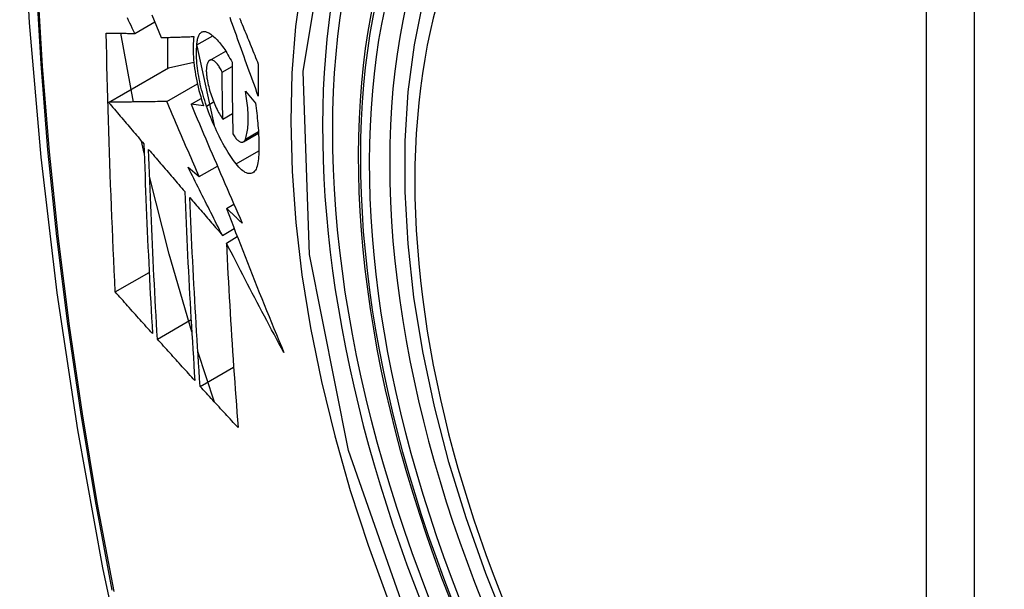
# Model space of a CAD drawing. Header units: inches. Extents: x 484 to 569.5, y 187.4 to 262.6.
# Tile 32 of 99: x 504.655 to 504.995, y 248.778 to 248.975. Entities that reach past the tile are written whole.
import ezdxf

# ---------------------------------------------------------------- set-up
doc = ezdxf.new("R2010")
doc.units = ezdxf.units.IN
doc.header["$MEASUREMENT"] = 0
doc.layers.add('Visible Edges(ANSI)', color=7, linetype='Continuous', lineweight=25)
doc.layers.add('Visible Tangent Edges(ANSI)', color=7, linetype='Continuous', lineweight=25)

msp = doc.modelspace()

# ---------------------------------------------------------------- linework, layer by layer
at = {"layer": 'Visible Edges(ANSI)'}
for p, q in [((504.69441, 248.97006), (504.70134, 248.97405)), ((504.69395, 248.94636), (504.68965, 248.97009)), ((504.70574, 248.96867), (504.70574, 248.95798)), ((504.7159, 248.9661), (504.72138, 248.96925)), ((504.71587, 248.9658), (504.72184, 248.93826)), ((504.72031, 248.96075), (504.72585, 248.96394)), ((504.68536, 248.94624), (504.7061, 248.95819)), ((504.7061, 248.95819), (504.71482, 248.96009)), ((504.72463, 248.95667), (504.72804, 248.95864)), ((504.70548, 248.94653), (504.71607, 248.95263)), ((504.71388, 248.9456), (504.71739, 248.94762)), ((504.73266, 248.95011), (504.73611, 248.94599)), ((504.71823, 248.945), (504.71388, 248.9456)), ((504.72486, 248.94045), (504.72821, 248.94238)), ((504.73196, 248.9326), (504.7372, 248.93562)), ((504.69769, 248.92869), (504.69677, 248.93286)), ((504.71286, 248.92385), (504.71672, 248.92058)), ((504.71672, 248.92058), (504.723, 248.9242)), ((504.72611, 248.90962), (504.72869, 248.91111)), ((504.72473, 248.90031), (504.72879, 248.90265)), ((504.72608, 248.89767), (504.72987, 248.89986)), ((504.6877, 248.88076), (504.69941, 248.88751)), ((504.70223, 248.86449), (504.71388, 248.8712)), ((504.722, 248.84274), (504.71623, 248.86025)), ((504.71702, 248.84817), (504.7286, 248.85484))]:
    msp.add_line(p, q, dxfattribs=at)
at = {"layer": 'Visible Edges(ANSI)', "flags": 128}
for points in [[(504.70866, 249.39741), (504.69582, 249.3593), (504.68477, 249.32006), (504.67547, 249.27977), (504.66792, 249.2385), (504.66208, 249.19631), (504.65793, 249.15327), (504.65546, 249.10942), (504.65464, 249.06485), (504.65545, 249.01961), (504.65788, 248.97375), (504.6619, 248.92736), (504.6675, 248.88048), (504.67464, 248.83319), (504.68332, 248.78555), (504.69351, 248.73764), (504.70519, 248.68952)], [(504.82354, 248.76431), (504.8158, 248.78349), (504.80895, 248.80276), (504.80301, 248.82202), (504.79802, 248.8412), (504.79399, 248.8602), (504.79095, 248.87895), (504.78892, 248.89737), (504.78791, 248.91538), (504.78793, 248.93289), (504.78899, 248.94985), (504.79109, 248.96616), (504.79424, 248.98177), (504.79845, 248.99661), (504.80371, 249.01059), (504.81001, 249.02366), (504.81734, 249.03572), (504.82568, 249.04672), (504.83501, 249.05655), (504.84526, 249.06517), (504.85637, 249.07248)], [(504.69441, 248.97006), (504.69399, 248.97095), (504.69357, 248.97184), (504.69314, 248.97273), (504.69272, 248.97362), (504.69229, 248.97451), (504.69187, 248.9754)], [(504.70036, 248.97649), (504.70116, 248.97451), (504.70195, 248.97254), (504.70275, 248.97057), (504.70355, 248.9686)], [(504.73712, 248.94842), (504.73667, 248.94965), (504.73622, 248.95088), (504.73577, 248.95212), (504.73533, 248.95335), (504.73488, 248.95459), (504.73443, 248.95582), (504.73398, 248.95706), (504.73354, 248.9583), (504.73309, 248.95953), (504.73264, 248.96077), (504.7322, 248.96201), (504.73175, 248.96324), (504.73131, 248.96448), (504.73086, 248.96571), (504.73042, 248.96695), (504.72998, 248.96818), (504.72954, 248.96941), (504.7291, 248.97064), (504.72866, 248.97187), (504.72822, 248.9731), (504.72778, 248.97432), (504.72735, 248.97554)], [(504.73065, 248.97537), (504.73095, 248.97462), (504.73126, 248.97387), (504.73157, 248.97311), (504.73187, 248.97235), (504.73218, 248.9716), (504.73249, 248.97084), (504.7328, 248.97008), (504.73311, 248.96932), (504.73341, 248.96857), (504.73372, 248.96781), (504.73403, 248.96705), (504.73434, 248.96629), (504.73465, 248.96553), (504.73496, 248.96477), (504.73527, 248.96401), (504.73558, 248.96325), (504.73589, 248.96249), (504.7362, 248.96173), (504.73651, 248.96097), (504.73682, 248.96022), (504.73713, 248.95946)], [(504.6877, 248.88076), (504.68751, 248.88444), (504.68734, 248.88813), (504.68717, 248.89182), (504.687, 248.89552), (504.68683, 248.89922), (504.68667, 248.90292), (504.68651, 248.90662), (504.68636, 248.91032), (504.68621, 248.91403), (504.68607, 248.91775), (504.68593, 248.92146), (504.6858, 248.92519), (504.68567, 248.92891), (504.68554, 248.93264), (504.68542, 248.93637), (504.68531, 248.94011), (504.6852, 248.94385), (504.68509, 248.9476), (504.68499, 248.95135), (504.6849, 248.9551), (504.68481, 248.95885), (504.68473, 248.9626), (504.68465, 248.96636), (504.68457, 248.97012)], [(504.68457, 248.97012), (504.68496, 248.97011), (504.68535, 248.97011), (504.68575, 248.97011), (504.68614, 248.97011), (504.68654, 248.9701), (504.68695, 248.9701), (504.68735, 248.9701), (504.68776, 248.9701), (504.68817, 248.9701), (504.68858, 248.97009), (504.68899, 248.97009), (504.6894, 248.97009), (504.68982, 248.97009), (504.69023, 248.97008), (504.69065, 248.97008), (504.69107, 248.97008), (504.69149, 248.97008), (504.6919, 248.97007), (504.69232, 248.97007), (504.69274, 248.97007), (504.69316, 248.97007), (504.69358, 248.97007), (504.694, 248.97006), (504.69441, 248.97006)], [(504.70355, 248.9686), (504.70401, 248.96862), (504.70447, 248.96863), (504.70494, 248.96865), (504.7054, 248.96866), (504.70587, 248.96868), (504.70634, 248.96869), (504.70681, 248.9687), (504.70728, 248.96872), (504.70775, 248.96873), (504.70822, 248.96875), (504.70869, 248.96876), (504.70916, 248.96878), (504.70964, 248.96879), (504.71011, 248.96881), (504.71059, 248.96882), (504.71106, 248.96884), (504.71153, 248.96885), (504.71201, 248.96887), (504.71248, 248.96888), (504.71296, 248.9689), (504.71343, 248.96891), (504.71391, 248.96893), (504.71438, 248.96895), (504.71485, 248.96896)], [(504.71485, 248.96896), (504.71476, 248.96819), (504.71468, 248.96739), (504.71462, 248.96655), (504.71459, 248.96569), (504.71457, 248.96479), (504.71458, 248.96387), (504.71461, 248.96293), (504.71467, 248.96196), (504.71474, 248.96098), (504.71484, 248.95997), (504.71495, 248.95895), (504.71509, 248.95791), (504.71525, 248.95686), (504.71543, 248.95579), (504.71563, 248.95472), (504.71585, 248.95364), (504.71609, 248.95256), (504.71634, 248.95148), (504.71661, 248.95039), (504.71691, 248.9493), (504.71721, 248.94822), (504.71754, 248.94714), (504.71788, 248.94607), (504.71823, 248.945)], [(504.7159, 248.9661), (504.71593, 248.96653), (504.71596, 248.96694), (504.71601, 248.96734), (504.71607, 248.96772), (504.71615, 248.96808), (504.71623, 248.96841), (504.71633, 248.96873), (504.71643, 248.96902), (504.71655, 248.96929), (504.71667, 248.96954), (504.71681, 248.96977), (504.71696, 248.96997), (504.71711, 248.97015), (504.71728, 248.9703), (504.71745, 248.97043), (504.71763, 248.97054), (504.71782, 248.97062), (504.71801, 248.97068), (504.71821, 248.97072), (504.71842, 248.97073), (504.71863, 248.97071), (504.71885, 248.97068), (504.71908, 248.97062), (504.71931, 248.97053)], [(504.71931, 248.97053), (504.71965, 248.97038), (504.72, 248.9702), (504.72036, 248.96999), (504.72072, 248.96975), (504.72108, 248.96949), (504.72144, 248.9692), (504.72181, 248.96888), (504.72218, 248.96855), (504.72255, 248.96818), (504.72292, 248.96779), (504.7233, 248.96738), (504.72367, 248.96695), (504.72404, 248.96649), (504.72442, 248.96601), (504.72479, 248.9655), (504.72516, 248.96498), (504.72553, 248.96444), (504.7259, 248.96387), (504.72626, 248.96329), (504.72662, 248.96268), (504.72698, 248.96206), (504.72734, 248.96142), (504.72769, 248.96076), (504.72804, 248.96009)], [(504.71922, 248.94498), (504.71891, 248.94591), (504.7186, 248.94684), (504.71832, 248.94777), (504.71804, 248.94871), (504.71778, 248.94965), (504.71753, 248.9506), (504.7173, 248.95154), (504.71708, 248.95249), (504.71688, 248.95343), (504.71669, 248.95436), (504.71652, 248.95529), (504.71637, 248.95621), (504.71623, 248.95712), (504.71611, 248.95802), (504.71601, 248.95891), (504.71593, 248.95978), (504.71586, 248.96064), (504.71581, 248.96149), (504.71578, 248.96231), (504.71577, 248.96311), (504.71578, 248.96389), (504.7158, 248.96465), (504.71584, 248.96539), (504.7159, 248.9661)], [(504.72005, 248.96054), (504.71994, 248.96042), (504.71984, 248.96029), (504.71975, 248.96014), (504.71966, 248.95998), (504.71958, 248.95981), (504.71951, 248.95962), (504.71944, 248.95941), (504.71938, 248.95919), (504.71933, 248.95896), (504.71928, 248.95872), (504.71924, 248.95846), (504.71921, 248.9582), (504.71919, 248.95792), (504.71917, 248.95763), (504.71916, 248.95733), (504.71916, 248.95701), (504.71917, 248.95669), (504.71919, 248.95637), (504.71921, 248.95603), (504.71924, 248.95568), (504.71928, 248.95533), (504.71932, 248.95498), (504.71937, 248.95462), (504.71943, 248.95426)], [(504.72463, 248.95667), (504.72444, 248.95707), (504.72424, 248.95745), (504.72404, 248.95782), (504.72384, 248.95817), (504.72364, 248.9585), (504.72343, 248.95882), (504.72322, 248.95911), (504.72301, 248.95939), (504.7228, 248.95964), (504.72259, 248.95987), (504.72238, 248.96008), (504.72217, 248.96027), (504.72197, 248.96043), (504.72177, 248.96057), (504.72157, 248.96069), (504.72137, 248.96078), (504.72118, 248.96084), (504.721, 248.96088), (504.72082, 248.96089), (504.72065, 248.96087), (504.72049, 248.96083), (504.72033, 248.96076), (504.72018, 248.96066), (504.72005, 248.96054)], [(504.72804, 248.96009), (504.72804, 248.95905), (504.72805, 248.95801), (504.72805, 248.95698), (504.72806, 248.95594), (504.72806, 248.95491), (504.72807, 248.95387), (504.72808, 248.95284), (504.72809, 248.9518), (504.7281, 248.95077), (504.72811, 248.94974), (504.72812, 248.9487), (504.72813, 248.94767), (504.72814, 248.94664), (504.72816, 248.94561), (504.72817, 248.94458), (504.72819, 248.94355), (504.7282, 248.94252), (504.72822, 248.94149), (504.72824, 248.94046), (504.72826, 248.93943), (504.72828, 248.9384), (504.7283, 248.93738), (504.72832, 248.93635), (504.72834, 248.93533)], [(504.73713, 248.95946), (504.73713, 248.959), (504.73712, 248.95854), (504.73712, 248.95807), (504.73712, 248.95761), (504.73712, 248.95715), (504.73712, 248.95669), (504.73711, 248.95623), (504.73711, 248.95577), (504.73711, 248.95531), (504.73711, 248.95485), (504.73711, 248.95439), (504.73711, 248.95393), (504.73711, 248.95347), (504.73711, 248.95301), (504.73711, 248.95255), (504.73711, 248.95209), (504.73711, 248.95163), (504.73711, 248.95117), (504.73711, 248.95071), (504.73711, 248.95025), (504.73712, 248.94979), (504.73712, 248.94933), (504.73712, 248.94888), (504.73712, 248.94842)], [(504.71943, 248.95426), (504.71955, 248.95362), (504.71968, 248.95298), (504.71982, 248.95234), (504.71997, 248.9517), (504.72014, 248.95105), (504.72031, 248.95041), (504.7205, 248.94977), (504.7207, 248.94913), (504.72091, 248.9485), (504.72113, 248.94787), (504.72136, 248.94725), (504.72159, 248.94664), (504.72183, 248.94605), (504.72208, 248.94546), (504.72234, 248.94488), (504.72261, 248.94432), (504.72287, 248.94378), (504.72315, 248.94325), (504.72342, 248.94274), (504.7237, 248.94224), (504.72399, 248.94176), (504.72428, 248.94131), (504.72456, 248.94087), (504.72486, 248.94045)], [(504.72486, 248.94045), (504.72484, 248.94112), (504.72483, 248.9418), (504.72482, 248.94247), (504.72481, 248.94315), (504.72479, 248.94382), (504.72478, 248.9445), (504.72477, 248.94517), (504.72476, 248.94585), (504.72475, 248.94652), (504.72474, 248.9472), (504.72473, 248.94787), (504.72472, 248.94855), (504.72471, 248.94923), (504.7247, 248.9499), (504.72469, 248.95058), (504.72469, 248.95125), (504.72468, 248.95193), (504.72467, 248.95261), (504.72466, 248.95328), (504.72466, 248.95396), (504.72465, 248.95464), (504.72464, 248.95532), (504.72464, 248.95599), (504.72463, 248.95667)], [(504.73265, 248.93355), (504.73281, 248.934), (504.73295, 248.93448), (504.73308, 248.93498), (504.73319, 248.9355), (504.7333, 248.93606), (504.73339, 248.93663), (504.73346, 248.93723), (504.73353, 248.93785), (504.73358, 248.93849), (504.73361, 248.93916), (504.73363, 248.93984), (504.73364, 248.94055), (504.73363, 248.94127), (504.73361, 248.94201), (504.73358, 248.94276), (504.73353, 248.94354), (504.73347, 248.94432), (504.73339, 248.94512), (504.7333, 248.94593), (504.7332, 248.94675), (504.73308, 248.94758), (504.73295, 248.94841), (504.73281, 248.94926), (504.73266, 248.95011)], [(504.70548, 248.94653), (504.7047, 248.94652), (504.70391, 248.94651), (504.70312, 248.94649), (504.70233, 248.94648), (504.70153, 248.94647), (504.70073, 248.94646), (504.69992, 248.94645), (504.69911, 248.94644), (504.69829, 248.94643), (504.69746, 248.94641), (504.69664, 248.9464), (504.6958, 248.94639), (504.69496, 248.94638), (504.69412, 248.94637), (504.69327, 248.94635), (504.69242, 248.94634), (504.69155, 248.94633), (504.69069, 248.94632), (504.68982, 248.94631), (504.68894, 248.94629), (504.68805, 248.94628), (504.68716, 248.94627), (504.68626, 248.94625), (504.68536, 248.94624)], [(504.68536, 248.94624), (504.68587, 248.94565), (504.68637, 248.94505), (504.68688, 248.94445), (504.68739, 248.94386), (504.6879, 248.94326), (504.68841, 248.94266), (504.68892, 248.94206), (504.68943, 248.94147), (504.68993, 248.94087), (504.69044, 248.94027), (504.69095, 248.93967), (504.69146, 248.93908), (504.69197, 248.93848), (504.69248, 248.93788), (504.69299, 248.93728), (504.6935, 248.93669), (504.69401, 248.93609), (504.69452, 248.93549), (504.69503, 248.93489), (504.69554, 248.9343), (504.69605, 248.9337), (504.69656, 248.9331), (504.69707, 248.9325), (504.69758, 248.93191)], [(504.71672, 248.92058), (504.71625, 248.92166), (504.71577, 248.92274), (504.7153, 248.92382), (504.71483, 248.9249), (504.71436, 248.92598), (504.71388, 248.92706), (504.71341, 248.92815), (504.71294, 248.92923), (504.71247, 248.93031), (504.712, 248.93139), (504.71153, 248.93247), (504.71106, 248.93356), (504.71059, 248.93464), (504.71013, 248.93572), (504.70966, 248.9368), (504.70919, 248.93789), (504.70872, 248.93897), (504.70826, 248.94005), (504.70779, 248.94113), (504.70733, 248.94221), (504.70686, 248.94329), (504.7064, 248.94437), (504.70594, 248.94545), (504.70548, 248.94653)], [(504.71388, 248.9456), (504.7146, 248.9439), (504.71532, 248.9422), (504.71604, 248.9405), (504.71676, 248.93879), (504.71749, 248.93708), (504.71822, 248.93537), (504.71895, 248.93366), (504.71968, 248.93195), (504.72041, 248.93023), (504.72115, 248.92852), (504.72188, 248.9268), (504.72262, 248.92508), (504.72336, 248.92337), (504.7241, 248.92165), (504.72485, 248.91993), (504.72559, 248.91821), (504.72634, 248.9165), (504.72708, 248.91478), (504.72783, 248.91306), (504.72858, 248.91135), (504.72933, 248.90964), (504.73008, 248.90792), (504.73084, 248.90621), (504.73159, 248.90451)], [(504.72949, 248.92496), (504.72902, 248.92557), (504.72855, 248.92621), (504.72809, 248.92687), (504.72762, 248.92755), (504.72716, 248.92826), (504.72669, 248.92898), (504.72624, 248.92973), (504.72578, 248.93049), (504.72533, 248.93128), (504.72488, 248.93208), (504.72443, 248.93291), (504.72399, 248.93375), (504.72355, 248.93461), (504.72312, 248.93549), (504.7227, 248.93638), (504.72228, 248.93728), (504.72187, 248.9382), (504.72146, 248.93914), (504.72107, 248.94008), (504.72068, 248.94104), (504.7203, 248.94201), (504.71993, 248.94299), (504.71957, 248.94398), (504.71922, 248.94498)], [(504.73611, 248.94599), (504.73624, 248.9451), (504.73636, 248.94422), (504.73648, 248.94334), (504.73659, 248.94247), (504.73669, 248.94161), (504.73678, 248.94075), (504.73687, 248.9399), (504.73695, 248.93905), (504.73702, 248.93821), (504.73709, 248.93739), (504.73714, 248.93656), (504.73719, 248.93575), (504.73723, 248.93495), (504.73727, 248.93415), (504.73729, 248.93337), (504.73731, 248.93259), (504.73732, 248.93183), (504.73733, 248.93108), (504.73732, 248.93033), (504.73731, 248.9296), (504.73729, 248.92888), (504.73726, 248.92817), (504.73723, 248.92747), (504.73718, 248.92679)], [(504.72834, 248.93533), (504.72855, 248.93498), (504.72876, 248.93465), (504.72898, 248.93435), (504.72919, 248.93406), (504.72941, 248.9338), (504.72962, 248.93355), (504.72984, 248.93333), (504.73005, 248.93314), (504.73026, 248.93296), (504.73046, 248.93282), (504.73067, 248.93269), (504.73086, 248.9326), (504.73106, 248.93253), (504.73124, 248.93248), (504.73142, 248.93247), (504.7316, 248.93248), (504.73176, 248.93252), (504.73192, 248.93258), (504.73207, 248.93267), (504.7322, 248.9328), (504.73233, 248.93294), (504.73245, 248.93312), (504.73256, 248.93332), (504.73265, 248.93355)], [(504.69758, 248.93191), (504.69767, 248.92915), (504.69777, 248.92639), (504.69786, 248.92364), (504.69796, 248.92089), (504.69807, 248.91814), (504.69817, 248.9154), (504.69828, 248.91265), (504.69839, 248.90991), (504.69851, 248.90717), (504.69862, 248.90444), (504.69874, 248.90171), (504.69887, 248.89897), (504.69899, 248.89625), (504.69912, 248.89352), (504.69925, 248.8908), (504.69939, 248.88807), (504.69952, 248.88535), (504.69966, 248.88264), (504.6998, 248.87992), (504.69994, 248.87721), (504.70009, 248.87449), (504.70024, 248.87178), (504.70039, 248.86908), (504.70054, 248.86637)], [(504.70223, 248.86449), (504.70207, 248.8672), (504.70192, 248.86992), (504.70177, 248.87264), (504.70162, 248.87536), (504.70147, 248.87808), (504.70133, 248.8808), (504.70119, 248.88352), (504.70105, 248.88624), (504.70091, 248.88896), (504.70078, 248.89169), (504.70065, 248.89441), (504.70052, 248.89714), (504.7004, 248.89987), (504.70028, 248.9026), (504.70016, 248.90533), (504.70004, 248.90806), (504.69992, 248.91079), (504.69981, 248.91353), (504.69971, 248.91627), (504.6996, 248.91901), (504.6995, 248.92175), (504.6994, 248.9245), (504.69931, 248.92725), (504.69921, 248.93)], [(504.69921, 248.93), (504.69973, 248.92939), (504.70025, 248.92878), (504.70077, 248.92818), (504.70129, 248.92757), (504.70181, 248.92696), (504.70233, 248.92636), (504.70285, 248.92575), (504.70337, 248.92514), (504.70389, 248.92453), (504.70441, 248.92392), (504.70493, 248.92331), (504.70545, 248.92271), (504.70598, 248.9221), (504.7065, 248.92149), (504.70702, 248.92088), (504.70754, 248.92027), (504.70806, 248.91966), (504.70858, 248.91906), (504.7091, 248.91845), (504.70963, 248.91784), (504.71015, 248.91723), (504.71067, 248.91663), (504.71119, 248.91602), (504.71171, 248.91541)], [(504.73718, 248.92679), (504.73712, 248.92606), (504.73702, 248.92537), (504.73689, 248.92475), (504.73674, 248.92417), (504.73656, 248.92365), (504.73635, 248.92318), (504.73611, 248.92278), (504.73585, 248.92244), (504.73557, 248.92215), (504.73527, 248.92193), (504.73494, 248.92177), (504.7346, 248.92166), (504.73424, 248.92162), (504.73386, 248.92164), (504.73347, 248.92172), (504.73306, 248.92186), (504.73264, 248.92206), (504.73221, 248.92231), (504.73177, 248.92262), (504.73133, 248.92298), (504.73087, 248.9234), (504.73042, 248.92387), (504.72996, 248.92439), (504.72949, 248.92496)], [(504.72473, 248.90031), (504.72423, 248.90129), (504.72373, 248.90227), (504.72323, 248.90325), (504.72273, 248.90423), (504.72223, 248.90521), (504.72173, 248.90619), (504.72124, 248.90718), (504.72074, 248.90816), (504.72024, 248.90914), (504.71975, 248.91012), (504.71925, 248.9111), (504.71876, 248.91208), (504.71826, 248.91306), (504.71777, 248.91405), (504.71727, 248.91503), (504.71678, 248.91601), (504.71629, 248.91699), (504.7158, 248.91797), (504.71531, 248.91895), (504.71482, 248.91993), (504.71433, 248.92091), (504.71384, 248.92189), (504.71335, 248.92287), (504.71286, 248.92385)], [(504.71413, 248.86696), (504.70633, 248.89384), (504.69954, 248.92061)], [(504.71171, 248.91541), (504.71182, 248.91266), (504.71193, 248.90991), (504.71205, 248.90717), (504.71217, 248.90443), (504.71229, 248.90169), (504.71242, 248.89895), (504.71255, 248.89622), (504.71268, 248.89348), (504.71281, 248.89076), (504.71295, 248.88803), (504.71309, 248.88531), (504.71324, 248.88259), (504.71339, 248.87987), (504.71354, 248.87715), (504.71369, 248.87444), (504.71385, 248.87173), (504.71401, 248.86903), (504.71417, 248.86633), (504.71433, 248.86363), (504.7145, 248.86093), (504.71467, 248.85823), (504.71484, 248.85554), (504.71501, 248.85286), (504.71519, 248.85017)], [(504.71702, 248.84817), (504.71684, 248.85087), (504.71666, 248.85357), (504.71648, 248.85627), (504.71631, 248.85897), (504.71614, 248.86167), (504.71597, 248.86437), (504.71581, 248.86708), (504.71565, 248.86978), (504.71549, 248.87249), (504.71533, 248.8752), (504.71518, 248.87791), (504.71503, 248.88062), (504.71488, 248.88334), (504.71473, 248.88606), (504.71459, 248.88878), (504.71445, 248.8915), (504.71432, 248.89422), (504.71419, 248.89695), (504.71406, 248.89968), (504.71393, 248.90241), (504.71381, 248.90515), (504.71369, 248.90788), (504.71358, 248.91062), (504.71347, 248.91337)], [(504.71347, 248.91337), (504.71394, 248.91283), (504.7144, 248.91228), (504.71487, 248.91174), (504.71534, 248.9112), (504.71581, 248.91065), (504.71627, 248.91011), (504.71674, 248.90956), (504.71721, 248.90902), (504.71768, 248.90847), (504.71815, 248.90793), (504.71862, 248.90739), (504.71909, 248.90684), (504.71956, 248.9063), (504.72003, 248.90575), (504.7205, 248.90521), (504.72097, 248.90466), (504.72144, 248.90412), (504.72191, 248.90358), (504.72238, 248.90303), (504.72285, 248.90249), (504.72332, 248.90194), (504.72379, 248.9014), (504.72426, 248.90086), (504.72473, 248.90031)], [(504.73159, 248.90451), (504.73136, 248.90472), (504.73113, 248.90493), (504.73091, 248.90515), (504.73068, 248.90536), (504.73045, 248.90557), (504.73022, 248.90579), (504.72999, 248.906), (504.72976, 248.90621), (504.72954, 248.90643), (504.72931, 248.90664), (504.72908, 248.90685), (504.72885, 248.90707), (504.72862, 248.90728), (504.72839, 248.90749), (504.72817, 248.90771), (504.72794, 248.90792), (504.72771, 248.90813), (504.72748, 248.90835), (504.72725, 248.90856), (504.72702, 248.90877), (504.7268, 248.90899), (504.72657, 248.9092), (504.72634, 248.90941), (504.72611, 248.90962)], [(504.72611, 248.90962), (504.72691, 248.90755), (504.7277, 248.90548), (504.7285, 248.9034), (504.7293, 248.90133), (504.73011, 248.89925), (504.73092, 248.89717), (504.73173, 248.8951), (504.73254, 248.89302), (504.73336, 248.89094), (504.73418, 248.88887), (504.735, 248.88679), (504.73582, 248.88472), (504.73665, 248.88264), (504.73748, 248.88056), (504.73832, 248.87849), (504.73916, 248.87642), (504.74, 248.87434), (504.74084, 248.87227), (504.74169, 248.87019), (504.74254, 248.86812), (504.7434, 248.86605), (504.74425, 248.86398), (504.74512, 248.86191), (504.74598, 248.85984)], [(504.74598, 248.85984), (504.74513, 248.86141), (504.74428, 248.86299), (504.74343, 248.86456), (504.74259, 248.86614), (504.74174, 248.86771), (504.7409, 248.86929), (504.74006, 248.87087), (504.73922, 248.87244), (504.73839, 248.87402), (504.73755, 248.8756), (504.73672, 248.87718), (504.73589, 248.87876), (504.73506, 248.88034), (504.73423, 248.88192), (504.73341, 248.8835), (504.73258, 248.88508), (504.73176, 248.88665), (504.73094, 248.88823), (504.73013, 248.88981), (504.72931, 248.89138), (504.7285, 248.89296), (504.72769, 248.89453), (504.72688, 248.8961), (504.72608, 248.89767)], [(504.72608, 248.89767), (504.72621, 248.89498), (504.72634, 248.89229), (504.72648, 248.88961), (504.72662, 248.88692), (504.72677, 248.88424), (504.72692, 248.88156), (504.72707, 248.87889), (504.72723, 248.87621), (504.72739, 248.87354), (504.72755, 248.87087), (504.72772, 248.86821), (504.72789, 248.86555), (504.72806, 248.86289), (504.72824, 248.86024), (504.72842, 248.85759), (504.7286, 248.85494), (504.72878, 248.8523), (504.72897, 248.84966), (504.72916, 248.84703), (504.72935, 248.8444), (504.72954, 248.84178), (504.72974, 248.83916), (504.72994, 248.83655), (504.73014, 248.83394)], [(504.70054, 248.86637), (504.7, 248.86697), (504.69946, 248.86757), (504.69893, 248.86816), (504.69839, 248.86876), (504.69785, 248.86936), (504.69732, 248.86996), (504.69678, 248.87056), (504.69624, 248.87116), (504.69571, 248.87176), (504.69517, 248.87236), (504.69464, 248.87296), (504.6941, 248.87356), (504.69357, 248.87416), (504.69303, 248.87476), (504.6925, 248.87536), (504.69196, 248.87596), (504.69143, 248.87656), (504.69089, 248.87716), (504.69036, 248.87776), (504.68983, 248.87836), (504.68929, 248.87896), (504.68876, 248.87956), (504.68823, 248.88016), (504.6877, 248.88076)], [(504.71519, 248.85017), (504.71465, 248.85077), (504.7141, 248.85136), (504.71356, 248.85196), (504.71302, 248.85255), (504.71248, 248.85315), (504.71194, 248.85375), (504.71139, 248.85434), (504.71085, 248.85494), (504.71031, 248.85554), (504.70977, 248.85613), (504.70923, 248.85673), (504.70869, 248.85733), (504.70815, 248.85792), (504.70761, 248.85852), (504.70707, 248.85912), (504.70653, 248.85971), (504.70599, 248.86031), (504.70545, 248.86091), (504.70491, 248.86151), (504.70437, 248.8621), (504.70384, 248.8627), (504.7033, 248.8633), (504.70276, 248.86389), (504.70223, 248.86449)], [(504.73014, 248.83394), (504.72959, 248.83453), (504.72904, 248.83512), (504.72849, 248.83571), (504.72794, 248.83631), (504.72739, 248.8369), (504.72684, 248.83749), (504.72629, 248.83808), (504.72574, 248.83868), (504.7252, 248.83927), (504.72465, 248.83986), (504.7241, 248.84046), (504.72355, 248.84105), (504.72301, 248.84164), (504.72246, 248.84224), (504.72191, 248.84283), (504.72137, 248.84342), (504.72082, 248.84402), (504.72028, 248.84461), (504.71973, 248.8452), (504.71919, 248.8458), (504.71865, 248.84639), (504.7181, 248.84698), (504.71756, 248.84758), (504.71702, 248.84817)]]:
    msp.add_lwpolyline(points, dxfattribs=at)
at = {"layer": 'Visible Edges(ANSI)'}
msp.add_ellipse((505.00526, 248.79703), major_axis=(0.15718, -0.27294), ratio=0.578093, start_param=2.362013, end_param=7.062765, dxfattribs=at)
msp.add_ellipse((505.00178, 248.79503), major_axis=(-0.15963, 0.2772), ratio=0.578093, dxfattribs=at)
at = {"layer": 'Visible Tangent Edges(ANSI)'}
for p, q in [((504.96802, 249.05992), (504.96802, 248.57463)), ((504.98472, 248.57463), (504.98472, 249.05992)), ((504.71922, 248.94498), (504.72169, 248.9464)), ((504.73265, 248.93355), (504.73717, 248.93615)), ((504.72949, 248.92496), (504.73731, 248.92946))]:
    msp.add_line(p, q, dxfattribs=at)
at = {"layer": 'Visible Tangent Edges(ANSI)', "flags": 128}
for points in [[(504.70782, 249.35381), (504.70005, 249.33132), (504.69293, 249.30817), (504.68646, 249.28439), (504.68065, 249.25999), (504.67552, 249.23501), (504.67106, 249.20948), (504.66729, 249.18342), (504.6642, 249.15686), (504.66181, 249.12985), (504.6601, 249.10242), (504.65909, 249.0746), (504.65876, 249.0464), (504.65912, 249.01781), (504.66017, 248.98884), (504.6619, 248.95952), (504.66431, 248.92987), (504.6674, 248.89993), (504.67117, 248.86974), (504.67561, 248.8393), (504.68073, 248.80862), (504.68651, 248.77774)], [(504.68725, 248.77729), (504.68145, 248.80811), (504.67631, 248.83873), (504.67185, 248.86912), (504.66807, 248.89926), (504.66497, 248.92914), (504.66254, 248.95873), (504.6608, 248.988), (504.65975, 249.0169), (504.65939, 249.04542), (504.65972, 249.07355), (504.66074, 249.10129), (504.66245, 249.12863), (504.66486, 249.15555), (504.66796, 249.182), (504.67175, 249.20795), (504.67622, 249.23338), (504.68137, 249.25824), (504.6872, 249.28251), (504.69368, 249.30616), (504.70082, 249.32917), (504.7086, 249.35153)], [(504.79258, 248.75684), (504.76836, 248.82599), (504.75484, 248.8937), (504.75263, 248.95692), (504.76184, 249.01252), (504.7821, 249.05815), (504.81236, 249.09153), (504.85131, 249.11116), (504.8973, 249.11627), (504.94799, 249.10661), (505.00115, 249.08264)], [(504.80707, 249.09272), (504.79804, 249.08471), (504.78968, 249.07571), (504.78202, 249.06576), (504.77509, 249.05488), (504.7689, 249.04312), (504.76349, 249.03049), (504.75889, 249.01705), (504.75511, 249.00288), (504.75216, 248.98801), (504.75004, 248.97249), (504.74877, 248.95636), (504.74835, 248.93965), (504.74878, 248.92242), (504.75006, 248.90475), (504.75219, 248.88673), (504.75516, 248.86841), (504.75895, 248.84985), (504.76354, 248.8311), (504.76894, 248.81223), (504.77511, 248.79329), (504.78205, 248.77436)]]:
    msp.add_lwpolyline(points, dxfattribs=at)
at = {"layer": 'Visible Tangent Edges(ANSI)'}
for centre, major_axis, start_param, end_param in [((505.00426, 248.79646), (-0.17285, 0.30015), 5.049711, 10.658253), ((505.00421, 248.79643), (-0.1503, 0.261), 5.670484, 8.47055)]:
    msp.add_ellipse(centre, major_axis=major_axis, ratio=0.578093, start_param=start_param, end_param=end_param, dxfattribs=at)
for centre, major_axis in [((505.00485, 248.7968), (0.17078, -0.29656)), ((505.00188, 248.79509), (-0.16238, 0.28198)), ((505.00178, 248.79503), (0.16178, -0.28094))]:
    msp.add_ellipse(centre, major_axis=major_axis, ratio=0.578093, dxfattribs=at)

doc.saveas('drawing.dxf')
